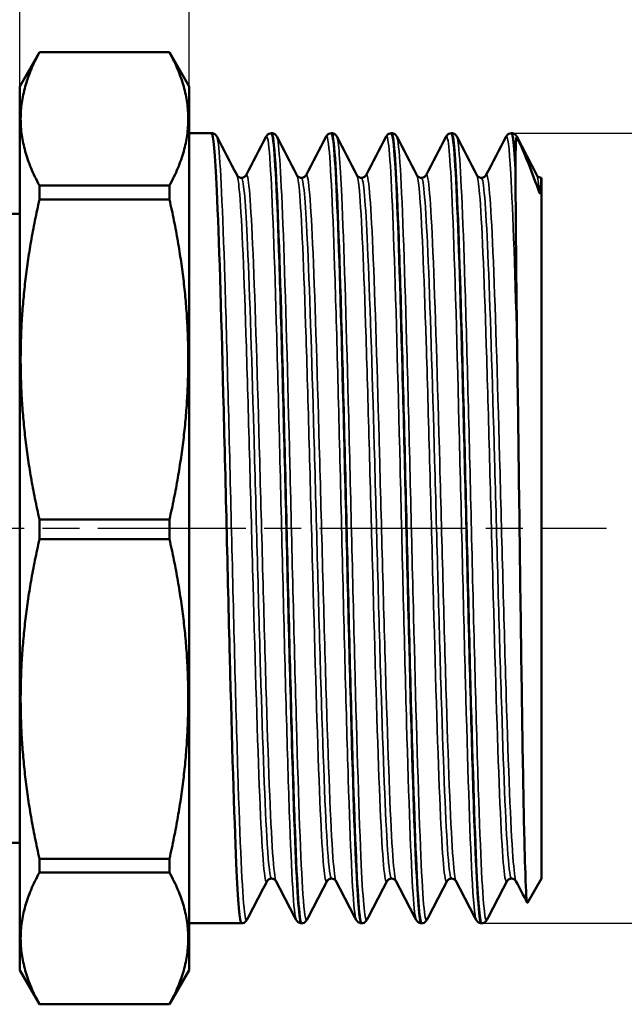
# Model space of a CAD drawing. Header units: millimetres. Extents: x 0 to 437, y -67 to 297.
# Tile 12 of 16: x 66 to 90, y 205 to 243. Entities that reach past the tile are written whole.
import ezdxf

# ---------------------------------------------------------------- set-up
doc = ezdxf.new("R2010")
doc.units = ezdxf.units.MM
doc.linetypes.add('CHAIN', pattern=[0.7087, 0.4724, -0.0591, 0.1181, -0.0591])
for name, color, linetype, lineweight in [('Видимые тонкие (ГОСТ)', 7, 'Continuous', 35), ('Видимый контур (ГОСТ)', 7, 'Continuous', 50), ('Осевая линия (ГОСТ)', 7, 'Continuous', 25), ('Размер (ГОСТ)', 7, 'Continuous', 25)]:
    doc.layers.add(name, color=color, linetype=linetype, lineweight=lineweight)
doc.styles.add('Обычный текст (ГОСТ)', font='GOST Common Italic.ttf')
doc.dimstyles.new('Обычный (ГОСТ)', dxfattribs={"dimtxt": 3.5, "dimasz": 3.5, "dimexe": 1, "dimexo": 0, "dimgap": 0.5, "dimtad": 1, "dimrnd": 1e-08, "dimtxsty": 'Обычный текст (ГОСТ)', "dimblk": 'Filled-1', "dimcen": 0.09, "dimdle": 15, "dimclrd": 256, "dimclre": 256, "dimclrt": 256, "dimazin": 2, "dimtfac": 0.714286, "dimtdec": 3, "dimtmove": 0, "dimatfit": 3, "dimfxl": 1, "dimtolj": 1, "dimlwd": 25, "dimlwe": 25, "dimarcsym": 0})

# ---------------------------------------------------------------- blocks, each defined once
blk = doc.blocks.new('Filled-1')
at = {"color": 0}
for p, q in [((0, 0), (-1, 0.143)), ((-1, 0.143), (-1, -0.143)), ((-1, 0), (0, 0)), ((-1, -0.143), (0, 0))]:
    blk.add_line(p, q, dxfattribs=at)
at = {"color": 0, "flags": 128}
blk.add_lwpolyline([(-1, -0.143), (0, 0), (-1, 0.143), (-1, -0.143)], dxfattribs=at)
at = {"color": 0}
blk.add_solid([(-1, -0.143), (0, 0), (-1, 0.143), (-1, -0.143)], dxfattribs=at)
blk = doc.blocks.new('*D11')
at = {"layer": 'Defpoints', "color": 0, "linetype": 'Continuous', "transparency": 16777216}
for p in [(66.462, 255.536), (66.462, 240.536), (72.962, 240.536)]:
    blk.add_point(p, dxfattribs=at)
at = {"layer": 'Размер (ГОСТ)', "linetype": 'Continuous', "lineweight": 25, "transparency": 16777216}
for p, q in [((66.462, 240.536), (66.462, 256.536)), ((72.962, 240.536), (72.962, 256.536)), ((62.962, 255.536), (59.462, 255.536)), ((72.962, 255.536), (66.462, 255.536)), ((76.462, 255.536), (79.962, 255.536))]:
    blk.add_line(p, q, dxfattribs=at)
at = {"layer": 'Размер (ГОСТ)', "linetype": 'Continuous', "lineweight": 25, "transparency": 16777216, "xscale": 3.5, "yscale": 3.5, "zscale": 3.5}
blk.add_blockref('Filled-1', (66.462, 255.536), dxfattribs=at)
at = {"layer": 'Размер (ГОСТ)', "linetype": 'Continuous', "lineweight": 25, "transparency": 16777216, "xscale": 3.5, "yscale": 3.5, "zscale": 3.5, "rotation": 180}
blk.add_blockref('Filled-1', (72.962, 255.536), dxfattribs=at)
at = {"layer": 'Размер (ГОСТ)', "linetype": 'Continuous', "lineweight": 25, "transparency": 16777216, "insert": (66.66, 260.236), "char_height": 3.5, "attachment_point": 1, "style": 'Обычный текст (ГОСТ)'}
blk.add_mtext('\\A1;6,5', dxfattribs=at)
blk = doc.blocks.new('*D14')
at = {"layer": 'Defpoints', "color": 0, "linetype": 'Continuous', "transparency": 16777216}
for p in [(85.321, 238.745), (84.171, 208.455), (107.035, 208.455)]:
    blk.add_point(p, dxfattribs=at)
at = {"layer": 'Размер (ГОСТ)', "linetype": 'Continuous', "lineweight": 25, "transparency": 16777216}
for p, q in [((85.321, 238.745), (108.035, 238.745)), ((107.035, 235.245), (107.035, 211.955)), ((84.171, 208.455), (108.035, 208.455))]:
    blk.add_line(p, q, dxfattribs=at)
at = {"layer": 'Размер (ГОСТ)', "linetype": 'Continuous', "lineweight": 25, "transparency": 16777216, "xscale": 3.5, "yscale": 3.5, "zscale": 3.5}
for p, rotation in [((107.035, 238.745), 90), ((107.035, 208.455), 270)]:
    blk.add_blockref('Filled-1', p, dxfattribs=dict(at, rotation=rotation))
at = {"layer": 'Размер (ГОСТ)', "linetype": 'Continuous', "lineweight": 25, "transparency": 16777216, "insert": (103.032, 218.694), "char_height": 3.5, "attachment_point": 1, "rotation": 90, "style": 'Обычный текст (ГОСТ)'}
blk.add_mtext('\\A1; \\fGOST Common|b0|i1;\\H3.5000;G 1"', dxfattribs=at)

msp = doc.modelspace()

# ---------------------------------------------------------------- linework, layer by layer
at = {"layer": 'Видимые тонкие (ГОСТ)'}
for points, knots in [([(75.172, 208.595), (75.141, 208.533), (75.11, 208.633), (75.078, 208.898), (74.994, 209.617), (74.91, 211.546), (74.825, 214.258), (74.742, 216.933), (74.659, 220.348), (74.576, 223.763), (74.493, 227.169), (74.41, 230.551), (74.327, 233.176), (74.244, 235.796), (74.161, 237.645), (74.079, 238.325), (74.06, 238.479), (74.041, 238.573), (74.022, 238.607)], [31.36917, 31.36917, 31.36917, 31.36917, 31.624958, 31.624958, 31.624958, 32.315932, 32.315932, 32.315932, 32.997592, 32.997592, 32.997592, 33.677607, 33.677607, 33.677607, 34.356236, 34.356236, 34.356236, 34.510763, 34.510763, 34.510763, 34.510763]), ([(77.062, 208.588), (77.061, 208.589), (77.06, 208.591), (77.06, 208.592), (76.973, 208.781), (76.886, 210.282), (76.8, 212.742), (76.716, 215.105), (76.633, 218.332), (76.55, 221.721), (76.467, 225.103), (76.384, 228.622), (76.301, 231.519), (76.218, 234.409), (76.135, 236.659), (76.052, 237.783), (76.006, 238.419), (75.959, 238.692), (75.912, 238.604)], [31.462683, 31.462683, 31.462683, 31.462683, 31.468913, 31.468913, 31.468913, 32.179392, 32.179392, 32.179392, 32.861413, 32.861413, 32.861413, 33.541736, 33.541736, 33.541736, 34.220622, 34.220622, 34.220622, 34.604276, 34.604276, 34.604276, 34.604276]), ([(77.472, 208.595), (77.421, 208.501), (77.371, 208.83), (77.32, 209.578), (77.237, 210.8), (77.155, 213.13), (77.072, 216.068), (76.988, 219.041), (76.905, 222.616), (76.821, 226.008), (76.738, 229.382), (76.654, 232.551), (76.571, 234.825), (76.488, 237.092), (76.405, 238.452), (76.322, 238.612)], [25.085985, 25.085985, 25.085985, 25.085985, 25.500906, 25.500906, 25.500906, 26.17858, 26.17858, 26.17858, 26.864465, 26.864465, 26.864465, 27.546952, 27.546952, 27.546952, 28.227577, 28.227577, 28.227577, 28.227577]), ([(79.362, 208.592), (79.343, 208.626), (79.325, 208.719), (79.306, 208.872), (79.223, 209.548), (79.14, 211.39), (79.058, 214.002), (78.973, 216.687), (78.888, 220.166), (78.803, 223.655), (78.719, 227.075), (78.636, 230.478), (78.553, 233.124), (78.47, 235.766), (78.386, 237.633), (78.303, 238.321), (78.273, 238.572), (78.242, 238.665), (78.212, 238.605)], [25.179498, 25.179498, 25.179498, 25.179498, 25.333087, 25.333087, 25.333087, 26.010826, 26.010826, 26.010826, 26.707196, 26.707196, 26.707196, 27.389903, 27.389903, 27.389903, 28.07168, 28.07168, 28.07168, 28.32109, 28.32109, 28.32109, 28.32109]), ([(79.772, 208.59), (79.701, 208.459), (79.629, 209.194), (79.558, 210.696), (79.475, 212.444), (79.392, 215.219), (79.309, 218.42), (79.226, 221.619), (79.143, 225.221), (79.06, 228.447), (78.977, 231.671), (78.894, 234.496), (78.811, 236.313), (78.748, 237.69), (78.685, 238.48), (78.622, 238.607)], [18.802799, 18.802799, 18.802799, 18.802799, 19.387796, 19.387796, 19.387796, 20.068471, 20.068471, 20.068471, 20.748747, 20.748747, 20.748747, 21.428643, 21.428643, 21.428643, 21.944392, 21.944392, 21.944392, 21.944392]), ([(81.662, 208.596), (81.623, 208.671), (81.583, 209.002), (81.544, 209.586), (81.461, 210.819), (81.378, 213.169), (81.295, 216.128), (81.212, 219.085), (81.129, 222.629), (81.046, 225.994), (80.963, 229.357), (80.88, 232.517), (80.797, 234.79), (80.714, 237.063), (80.631, 238.434), (80.548, 238.608), (80.536, 238.633), (80.524, 238.634), (80.512, 238.61)], [18.896312, 18.896312, 18.896312, 18.896312, 19.219212, 19.219212, 19.219212, 19.899987, 19.899987, 19.899987, 20.580361, 20.580361, 20.580361, 21.260349, 21.260349, 21.260349, 21.939968, 21.939968, 21.939968, 22.037905, 22.037905, 22.037905, 22.037905]), ([(82.072, 208.588), (82.068, 208.579), (82.063, 208.574), (82.059, 208.572), (81.976, 208.537), (81.893, 209.695), (81.811, 211.797), (81.728, 213.899), (81.645, 216.931), (81.562, 220.24), (81.48, 223.549), (81.397, 227.113), (81.314, 230.166), (81.228, 233.344), (81.142, 235.942), (81.056, 237.362), (81.011, 238.1), (80.967, 238.517), (80.922, 238.603)], [12.519614, 12.519614, 12.519614, 12.519614, 12.555992, 12.555992, 12.555992, 13.233923, 13.233923, 13.233923, 13.911717, 13.911717, 13.911717, 14.589378, 14.589378, 14.589378, 15.294484, 15.294484, 15.294484, 15.661207, 15.661207, 15.661207, 15.661207]), ([(83.962, 208.594), (83.908, 208.701), (83.854, 209.288), (83.801, 210.323), (83.718, 211.914), (83.635, 214.553), (83.553, 217.673), (83.47, 220.793), (83.387, 224.372), (83.304, 227.642), (83.218, 231.071), (83.131, 234.132), (83.044, 236.106), (82.967, 237.869), (82.889, 238.754), (82.812, 238.611)], [12.613127, 12.613127, 12.613127, 12.613127, 13.053969, 13.053969, 13.053969, 13.731799, 13.731799, 13.731799, 14.409495, 14.409495, 14.409495, 15.120222, 15.120222, 15.120222, 15.75472, 15.75472, 15.75472, 15.75472]), ([(84.372, 208.594), (84.346, 208.542), (84.32, 208.601), (84.295, 208.774), (84.212, 209.332), (84.129, 211.07), (84.046, 213.613), (83.963, 216.156), (83.88, 219.485), (83.797, 222.884), (83.714, 226.281), (83.632, 229.724), (83.549, 232.47), (83.466, 235.215), (83.383, 237.244), (83.3, 238.121), (83.274, 238.397), (83.248, 238.558), (83.222, 238.606)], [6.236429, 6.236429, 6.236429, 6.236429, 6.447819, 6.447819, 6.447819, 7.127157, 7.127157, 7.127157, 7.806322, 7.806322, 7.806322, 8.485319, 8.485319, 8.485319, 9.164152, 9.164152, 9.164152, 9.378021, 9.378021, 9.378021, 9.378021]), ([(85.539, 230.151), (85.456, 233.212), (85.373, 235.74), (85.29, 237.191), (85.231, 238.234), (85.171, 238.715), (85.112, 238.606)], [8.305085, 8.305085, 8.305085, 8.305085, 8.983961, 8.983961, 8.983961, 9.471534, 9.471534, 9.471534, 9.471534]), ([(75.944, 210.07), (75.932, 210.047), (75.92, 210.044), (75.909, 210.062), (75.822, 210.201), (75.735, 211.528), (75.648, 213.731), (75.563, 215.897), (75.477, 218.892), (75.392, 222.032), (75.307, 225.164), (75.222, 228.417), (75.136, 231.05), (75.051, 233.678), (74.966, 235.671), (74.881, 236.576), (74.852, 236.888), (74.823, 237.07), (74.794, 237.124)], [31.364077, 31.364077, 31.364077, 31.364077, 31.45916, 31.45916, 31.45916, 32.170858, 32.170858, 32.170858, 32.870792, 32.870792, 32.870792, 33.568938, 33.568938, 33.568938, 34.265578, 34.265578, 34.265578, 34.505669, 34.505669, 34.505669, 34.505669]), ([(76.29, 210.076), (76.247, 210.159), (76.204, 210.52), (76.161, 211.152), (76.075, 212.403), (75.99, 214.708), (75.904, 217.539), (75.819, 220.363), (75.734, 223.688), (75.648, 226.758), (75.563, 229.821), (75.478, 232.607), (75.393, 234.483), (75.309, 236.339), (75.225, 237.292), (75.14, 237.131)], [31.467776, 31.467776, 31.467776, 31.467776, 31.822082, 31.822082, 31.822082, 32.523012, 32.523012, 32.523012, 33.222011, 33.222011, 33.222011, 33.919365, 33.919365, 33.919365, 34.609369, 34.609369, 34.609369, 34.609369]), ([(78.244, 210.07), (78.233, 210.048), (78.222, 210.044), (78.211, 210.06), (78.126, 210.179), (78.041, 211.432), (77.956, 213.536), (77.87, 215.67), (77.784, 218.662), (77.698, 221.82), (77.612, 224.958), (77.527, 228.235), (77.441, 230.901), (77.356, 233.564), (77.27, 235.597), (77.185, 236.537), (77.155, 236.873), (77.124, 237.068), (77.094, 237.124)], [25.080891, 25.080891, 25.080891, 25.080891, 25.170856, 25.170856, 25.170856, 25.866438, 25.866438, 25.866438, 26.571833, 26.571833, 26.571833, 27.272644, 27.272644, 27.272644, 27.972463, 27.972463, 27.972463, 28.222484, 28.222484, 28.222484, 28.222484]), ([(78.59, 210.076), (78.551, 210.151), (78.511, 210.459), (78.472, 210.996), (78.383, 212.202), (78.294, 214.562), (78.205, 217.497), (78.12, 220.325), (78.034, 223.662), (77.949, 226.743), (77.863, 229.82), (77.778, 232.617), (77.692, 234.497), (77.608, 236.344), (77.524, 237.291), (77.44, 237.131)], [25.184591, 25.184591, 25.184591, 25.184591, 25.508597, 25.508597, 25.508597, 26.236356, 26.236356, 26.236356, 26.937668, 26.937668, 26.937668, 27.637953, 27.637953, 27.637953, 28.326184, 28.326184, 28.326184, 28.326184]), ([(80.544, 210.07), (80.532, 210.046), (80.52, 210.044), (80.508, 210.064), (80.423, 210.209), (80.337, 211.497), (80.252, 213.636), (80.167, 215.774), (80.082, 218.745), (79.996, 221.874), (79.911, 225.001), (79.826, 228.261), (79.741, 230.915), (79.656, 233.567), (79.571, 235.593), (79.485, 236.533), (79.455, 236.871), (79.424, 237.068), (79.394, 237.124)], [18.797706, 18.797706, 18.797706, 18.797706, 18.895396, 18.895396, 18.895396, 19.59423, 19.59423, 19.59423, 20.292633, 20.292633, 20.292633, 20.990623, 20.990623, 20.990623, 21.688217, 21.688217, 21.688217, 21.939299, 21.939299, 21.939299, 21.939299]), ([(80.89, 210.076), (80.85, 210.154), (80.809, 210.477), (80.768, 211.043), (80.683, 212.228), (80.598, 214.47), (80.513, 217.259), (80.427, 220.046), (80.342, 223.357), (80.257, 226.44), (80.172, 229.522), (80.087, 232.352), (80.002, 234.289), (79.917, 236.225), (79.831, 237.253), (79.746, 237.141), (79.744, 237.138), (79.742, 237.135), (79.74, 237.131)], [18.901406, 18.901406, 18.901406, 18.901406, 19.234735, 19.234735, 19.234735, 19.933358, 19.933358, 19.933358, 20.631558, 20.631558, 20.631558, 21.329353, 21.329353, 21.329353, 22.026761, 22.026761, 22.026761, 22.042998, 22.042998, 22.042998, 22.042998]), ([(82.844, 210.069), (82.836, 210.054), (82.828, 210.048), (82.821, 210.051), (82.736, 210.082), (82.651, 211.249), (82.566, 213.287), (82.481, 215.325), (82.396, 218.218), (82.312, 221.315), (82.223, 224.54), (82.135, 227.96), (82.046, 230.741), (81.961, 233.435), (81.875, 235.509), (81.789, 236.488), (81.757, 236.853), (81.726, 237.065), (81.694, 237.124)], [12.514521, 12.514521, 12.514521, 12.514521, 12.576447, 12.576447, 12.576447, 13.272155, 13.272155, 13.272155, 13.96772, 13.96772, 13.96772, 14.692252, 14.692252, 14.692252, 15.394143, 15.394143, 15.394143, 15.656113, 15.656113, 15.656113, 15.656113]), ([(83.19, 210.076), (83.153, 210.148), (83.115, 210.432), (83.077, 210.928), (82.992, 212.041), (82.907, 214.211), (82.822, 216.949), (82.737, 219.686), (82.653, 222.969), (82.568, 226.058), (82.481, 229.227), (82.394, 232.166), (82.306, 234.18), (82.221, 236.159), (82.135, 237.229), (82.05, 237.145), (82.047, 237.142), (82.044, 237.137), (82.04, 237.131)], [12.618221, 12.618221, 12.618221, 12.618221, 12.928473, 12.928473, 12.928473, 13.624108, 13.624108, 13.624108, 14.319602, 14.319602, 14.319602, 15.033138, 15.033138, 15.033138, 15.734669, 15.734669, 15.734669, 15.759813, 15.759813, 15.759813, 15.759813]), ([(85.144, 210.069), (85.134, 210.051), (85.125, 210.045), (85.116, 210.054), (85.03, 210.132), (84.945, 211.349), (84.86, 213.43), (84.775, 215.51), (84.69, 218.438), (84.605, 221.55), (84.52, 224.661), (84.435, 227.932), (84.35, 230.624), (84.265, 233.314), (84.18, 235.405), (84.095, 236.422), (84.061, 236.827), (84.027, 237.061), (83.994, 237.124)], [6.231335, 6.231335, 6.231335, 6.231335, 6.307902, 6.307902, 6.307902, 7.005095, 7.005095, 7.005095, 7.702106, 7.702106, 7.702106, 8.39894, 8.39894, 8.39894, 9.0956, 9.0956, 9.0956, 9.372928, 9.372928, 9.372928, 9.372928]), ([(85.49, 210.076), (85.451, 210.152), (85.411, 210.462), (85.371, 211.004), (85.286, 212.164), (85.201, 214.38), (85.116, 217.149), (85.031, 219.917), (84.946, 223.217), (84.861, 226.301), (84.776, 229.385), (84.691, 232.23), (84.606, 234.192), (84.521, 236.154), (84.436, 237.219), (84.351, 237.146), (84.347, 237.143), (84.344, 237.138), (84.34, 237.131)], [6.335035, 6.335035, 6.335035, 6.335035, 6.660684, 6.660684, 6.660684, 7.357785, 7.357785, 7.357785, 8.054706, 8.054706, 8.054706, 8.751451, 8.751451, 8.751451, 9.448025, 9.448025, 9.448025, 9.476628, 9.476628, 9.476628, 9.476628]), ([(76.117, 210.173), (76.062, 210.177), (76.007, 210.628), (75.952, 211.505), (75.866, 212.874), (75.781, 215.27), (75.695, 218.144), (75.61, 221.01), (75.524, 224.328), (75.439, 227.34), (75.353, 230.345), (75.268, 233.022), (75.183, 234.763), (75.111, 236.232), (75.039, 237.024), (74.967, 237.031)], [31.415927, 31.415927, 31.415927, 31.415927, 31.866173, 31.866173, 31.866173, 32.568491, 32.568491, 32.568491, 33.268889, 33.268889, 33.268889, 33.967652, 33.967652, 33.967652, 34.557519, 34.557519, 34.557519, 34.557519]), ([(78.417, 210.174), (78.367, 210.176), (78.317, 210.549), (78.267, 211.282), (78.178, 212.578), (78.09, 214.994), (78.001, 217.941), (77.915, 220.795), (77.83, 224.121), (77.744, 227.156), (77.658, 230.186), (77.573, 232.901), (77.487, 234.678), (77.414, 236.2), (77.34, 237.024), (77.267, 237.031)], [25.132741, 25.132741, 25.132741, 25.132741, 25.543088, 25.543088, 25.543088, 26.268692, 26.268692, 26.268692, 26.971474, 26.971474, 26.971474, 27.673227, 27.673227, 27.673227, 28.274334, 28.274334, 28.274334, 28.274334]), ([(80.717, 210.175), (80.667, 210.177), (80.618, 210.541), (80.568, 211.26), (80.483, 212.498), (80.397, 214.78), (80.312, 217.582), (80.227, 220.383), (80.141, 223.684), (80.056, 226.73), (79.971, 229.775), (79.885, 232.544), (79.8, 234.404), (79.722, 236.097), (79.645, 237.027), (79.567, 237.032)], [18.849556, 18.849556, 18.849556, 18.849556, 19.255761, 19.255761, 19.255761, 19.955883, 19.955883, 19.955883, 20.655582, 20.655582, 20.655582, 21.354876, 21.354876, 21.354876, 21.991149, 21.991149, 21.991149, 21.991149]), ([(83.017, 210.175), (82.972, 210.175), (82.926, 210.479), (82.881, 211.083), (82.796, 212.216), (82.711, 214.398), (82.626, 217.134), (82.541, 219.869), (82.456, 223.138), (82.371, 226.2), (82.284, 229.333), (82.197, 232.223), (82.11, 234.188), (82.029, 236.015), (81.948, 237.028), (81.867, 237.032)], [12.566371, 12.566371, 12.566371, 12.566371, 12.937841, 12.937841, 12.937841, 13.634982, 13.634982, 13.634982, 14.33198, 14.33198, 14.33198, 15.045129, 15.045129, 15.045129, 15.707963, 15.707963, 15.707963, 15.707963]), ([(85.317, 210.175), (85.271, 210.176), (85.226, 210.482), (85.18, 211.092), (85.095, 212.233), (85.01, 214.426), (84.925, 217.173), (84.839, 219.919), (84.754, 223.197), (84.669, 226.262), (84.584, 229.327), (84.499, 232.155), (84.413, 234.104), (84.331, 235.982), (84.249, 237.03), (84.167, 237.033)], [6.283185, 6.283185, 6.283185, 6.283185, 6.656479, 6.656479, 6.656479, 7.355091, 7.355091, 7.355091, 8.053522, 8.053522, 8.053522, 8.751777, 8.751777, 8.751777, 9.424778, 9.424778, 9.424778, 9.424778])]:
    msp.add_open_spline(points, degree=3, knots=knots, dxfattribs=at)
for points in [[(85.539, 238.563), (85.533, 238.585), (85.528, 238.601), (85.522, 238.611)], [(86.393, 236.451), (86.36, 236.838), (86.327, 237.062), (86.294, 237.124)]]:
    msp.add_open_spline(points, degree=3, dxfattribs=at)
at = {"layer": 'Видимый контур (ГОСТ)'}
for p, q in [((66.462, 240.536), (67.221, 241.85)), ((67.221, 241.845), (67.221, 241.85)), ((67.221, 241.85), (72.204, 241.85)), ((67.221, 241.845), (72.204, 241.845)), ((72.204, 241.85), (72.204, 241.845)), ((72.962, 240.536), (72.204, 241.85)), ((66.462, 240.536), (66.462, 206.663)), ((72.962, 206.663), (72.962, 240.536)), ((73.821, 238.745), (72.962, 238.745)), ((76.121, 238.745), (76.113, 238.745)), ((78.421, 238.745), (78.413, 238.745)), ((80.721, 238.745), (80.713, 238.745)), ((83.021, 238.745), (83.013, 238.745)), ((85.321, 238.745), (85.313, 238.745)), ((85.472, 237.48), (85.472, 237.344)), ((67.221, 236.207), (67.221, 236.735)), ((67.221, 236.735), (72.204, 236.735)), ((72.204, 236.735), (72.204, 236.207)), ((86.462, 237.029), (86.46, 237.033)), ((86.462, 210.171), (86.462, 237.029)), ((67.221, 236.207), (72.204, 236.207)), ((66.462, 235.655), (64.855, 235.655)), ((67.221, 223.183), (67.221, 223.929)), ((67.221, 223.929), (72.204, 223.929)), ((72.204, 223.929), (72.204, 223.183)), ((67.221, 223.183), (72.204, 223.183)), ((66.462, 211.545), (65.755, 211.545)), ((67.221, 210.404), (67.221, 210.93)), ((67.221, 210.93), (72.204, 210.93)), ((72.204, 210.93), (72.204, 210.404)), ((67.221, 210.404), (72.204, 210.404)), ((86.462, 210.171), (85.928, 209.245)), ((74.971, 208.455), (72.962, 208.455)), ((77.271, 208.455), (77.263, 208.455)), ((79.571, 208.455), (79.563, 208.455)), ((81.871, 208.455), (81.863, 208.455)), ((84.171, 208.455), (84.163, 208.455)), ((66.462, 206.663), (67.221, 205.35)), ((72.962, 206.663), (72.204, 205.35)), ((67.221, 205.35), (67.221, 205.353)), ((67.221, 205.353), (72.204, 205.353)), ((67.221, 205.35), (72.204, 205.35)), ((72.204, 205.353), (72.204, 205.35))]:
    msp.add_line(p, q, dxfattribs=at)
for points in [[(67.221, 241.845), (65.827, 239.29), (67.221, 236.735)], [(72.204, 236.735), (73.598, 239.29), (72.204, 241.845)], [(67.221, 236.207), (65.827, 230.068), (67.221, 223.929)], [(72.204, 223.929), (73.598, 230.068), (72.204, 236.207)], [(67.221, 223.183), (65.827, 217.057), (67.221, 210.93)], [(72.204, 210.93), (73.598, 217.057), (72.204, 223.183)], [(67.221, 210.404), (65.827, 207.878), (67.221, 205.353)], [(72.204, 205.353), (73.598, 207.878), (72.204, 210.404)]]:
    msp.add_rational_spline(points, [1.00036129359, 1.07391727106, 1.00036129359], degree=2, dxfattribs=at)
for points, knots in [([(73.821, 238.745), (73.868, 238.743), (73.911, 238.725), (73.967, 238.687), (73.984, 238.668), (74.008, 238.637), (74.016, 238.623), (74.022, 238.612)], [0, 0, 0, 0, 0.02651349, 0.02651349, 0.05107609, 0.05107609, 0.07371099, 0.07371099, 0.07371099, 0.07371099]), ([(74.971, 208.459), (74.903, 208.464), (74.835, 209.256), (74.767, 210.747), (74.684, 212.565), (74.601, 215.405), (74.518, 218.652), (74.435, 221.891), (74.352, 225.513), (74.269, 228.737), (74.187, 231.955), (74.104, 234.754), (74.021, 236.533), (73.955, 237.971), (73.888, 238.735), (73.821, 238.742)], [31.414973, 31.414973, 31.414973, 31.414973, 31.97333, 31.97333, 31.97333, 32.653918, 32.653918, 32.653918, 33.332832, 33.332832, 33.332832, 34.01033, 34.01033, 34.01033, 34.557519, 34.557519, 34.557519, 34.557519]), ([(75.912, 238.612), (75.922, 238.63), (75.934, 238.653), (75.976, 238.693), (75.995, 238.709), (76.046, 238.734), (76.079, 238.743), (76.113, 238.745)], [0, 0, 0, 0, 0.03580156, 0.03580156, 0.05443644, 0.05443644, 0.0737469, 0.0737469, 0.0737469, 0.0737469]), ([(76.113, 238.742), (76.127, 238.744), (76.141, 238.713), (76.155, 238.647), (76.237, 238.26), (76.32, 236.684), (76.402, 234.257), (76.485, 231.829), (76.567, 228.568), (76.65, 225.17), (76.733, 221.773), (76.815, 218.264), (76.898, 215.393), (76.98, 212.523), (77.063, 210.312), (77.145, 209.232), (77.184, 208.718), (77.224, 208.463), (77.263, 208.464)], [-34.558473, -34.558473, -34.558473, -34.558473, -34.44406, -34.44406, -34.44406, -33.76726, -33.76726, -33.76726, -33.090601, -33.090601, -33.090601, -32.41408, -32.41408, -32.41408, -31.737691, -31.737691, -31.737691, -31.415927, -31.415927, -31.415927, -31.415927]), ([(76.121, 238.745), (76.168, 238.743), (76.211, 238.725), (76.267, 238.687), (76.284, 238.668), (76.308, 238.637), (76.316, 238.623), (76.322, 238.612)], [0, 0, 0, 0, 0.02651349, 0.02651349, 0.05107609, 0.05107609, 0.07371099, 0.07371099, 0.07371099, 0.07371099]), ([(77.271, 208.455), (77.269, 208.455), (77.267, 208.455), (77.265, 208.456), (77.183, 208.509), (77.1, 209.758), (77.018, 211.937), (76.933, 214.167), (76.849, 217.356), (76.764, 220.79), (76.681, 224.17), (76.598, 227.764), (76.515, 230.791), (76.432, 233.814), (76.349, 236.251), (76.266, 237.575), (76.218, 238.344), (76.169, 238.735), (76.121, 238.737)], [25.131787, 25.131787, 25.131787, 25.131787, 25.148149, 25.148149, 25.148149, 25.824555, 25.824555, 25.824555, 26.516971, 26.516971, 26.516971, 27.198277, 27.198277, 27.198277, 27.878662, 27.878662, 27.878662, 28.274334, 28.274334, 28.274334, 28.274334]), ([(78.212, 238.612), (78.222, 238.63), (78.234, 238.653), (78.276, 238.693), (78.295, 238.709), (78.346, 238.734), (78.379, 238.743), (78.413, 238.745)], [0, 0, 0, 0, 0.03580156, 0.03580156, 0.05443644, 0.05443644, 0.0737469, 0.0737469, 0.0737469, 0.0737469]), ([(78.413, 238.745), (78.493, 238.746), (78.574, 237.61), (78.655, 235.563), (78.738, 233.458), (78.821, 230.406), (78.903, 227.064), (78.986, 223.725), (79.069, 220.121), (79.152, 217.03), (79.235, 213.942), (79.318, 211.387), (79.401, 209.917), (79.455, 208.958), (79.509, 208.465), (79.563, 208.461)], [-28.275288, -28.275288, -28.275288, -28.275288, -27.614229, -27.614229, -27.614229, -26.934346, -26.934346, -26.934346, -26.254879, -26.254879, -26.254879, -25.575812, -25.575812, -25.575812, -25.132741, -25.132741, -25.132741, -25.132741]), ([(78.421, 238.745), (78.468, 238.743), (78.511, 238.725), (78.567, 238.687), (78.584, 238.668), (78.608, 238.637), (78.616, 238.623), (78.622, 238.612)], [0, 0, 0, 0, 0.02651349, 0.02651349, 0.05107609, 0.05107609, 0.07371099, 0.07371099, 0.07371099, 0.07371099]), ([(79.571, 208.46), (79.547, 208.457), (79.523, 208.552), (79.499, 208.747), (79.416, 209.418), (79.333, 211.271), (79.25, 213.906), (79.167, 216.54), (79.085, 219.937), (79.002, 223.365), (78.919, 226.79), (78.836, 230.223), (78.753, 232.923), (78.671, 235.621), (78.588, 237.569), (78.505, 238.348), (78.477, 238.611), (78.449, 238.74), (78.421, 238.738)], [18.848602, 18.848602, 18.848602, 18.848602, 19.046402, 19.046402, 19.046402, 19.725818, 19.725818, 19.725818, 20.404834, 20.404834, 20.404834, 21.083469, 21.083469, 21.083469, 21.761738, 21.761738, 21.761738, 21.991149, 21.991149, 21.991149, 21.991149]), ([(80.512, 238.612), (80.522, 238.63), (80.534, 238.653), (80.576, 238.693), (80.595, 238.709), (80.646, 238.734), (80.679, 238.743), (80.713, 238.745)], [0, 0, 0, 0, 0.03580156, 0.03580156, 0.05443644, 0.05443644, 0.0737469, 0.0737469, 0.0737469, 0.0737469]), ([(80.713, 238.739), (80.772, 238.736), (80.831, 238.149), (80.89, 237.018), (80.972, 235.433), (81.055, 232.793), (81.137, 229.662), (81.22, 226.533), (81.302, 222.935), (81.385, 219.639), (81.47, 216.239), (81.555, 213.186), (81.64, 211.173), (81.715, 209.417), (81.789, 208.462), (81.863, 208.456)], [-21.992103, -21.992103, -21.992103, -21.992103, -21.508919, -21.508919, -21.508919, -20.832207, -20.832207, -20.832207, -20.155768, -20.155768, -20.155768, -19.457988, -19.457988, -19.457988, -18.849556, -18.849556, -18.849556, -18.849556]), ([(80.721, 238.745), (80.768, 238.743), (80.811, 238.725), (80.867, 238.687), (80.884, 238.668), (80.908, 238.637), (80.916, 238.623), (80.922, 238.612)], [0, 0, 0, 0, 0.02651349, 0.02651349, 0.05107609, 0.05107609, 0.07371099, 0.07371099, 0.07371099, 0.07371099]), ([(81.871, 208.463), (81.831, 208.461), (81.791, 208.73), (81.75, 209.271), (81.668, 210.377), (81.585, 212.612), (81.503, 215.497), (81.42, 218.382), (81.338, 221.897), (81.255, 225.29), (81.169, 228.842), (81.082, 232.232), (80.996, 234.671), (80.912, 237.033), (80.829, 238.487), (80.745, 238.713), (80.737, 238.734), (80.729, 238.744), (80.721, 238.744)], [12.565417, 12.565417, 12.565417, 12.565417, 12.896146, 12.896146, 12.896146, 13.572649, 13.572649, 13.572649, 14.249019, 14.249019, 14.249019, 14.956963, 14.956963, 14.956963, 15.642783, 15.642783, 15.642783, 15.707963, 15.707963, 15.707963, 15.707963]), ([(82.812, 238.612), (82.822, 238.63), (82.834, 238.653), (82.876, 238.693), (82.895, 238.709), (82.946, 238.734), (82.979, 238.743), (83.013, 238.745)], [0, 0, 0, 0, 0.03580156, 0.03580156, 0.05443644, 0.05443644, 0.0737469, 0.0737469, 0.0737469, 0.0737469]), ([(83.013, 238.736), (83.053, 238.738), (83.092, 238.476), (83.132, 237.948), (83.215, 236.854), (83.297, 234.628), (83.38, 231.748), (83.463, 228.87), (83.545, 225.359), (83.628, 221.965), (83.711, 218.547), (83.794, 215.273), (83.877, 212.851), (83.96, 210.436), (84.043, 208.885), (84.125, 208.534), (84.138, 208.481), (84.15, 208.456), (84.163, 208.457)], [-15.708917, -15.708917, -15.708917, -15.708917, -15.382092, -15.382092, -15.382092, -14.705269, -14.705269, -14.705269, -14.028989, -14.028989, -14.028989, -13.348111, -13.348111, -13.348111, -12.66895, -12.66895, -12.66895, -12.566371, -12.566371, -12.566371, -12.566371]), ([(83.021, 238.745), (83.068, 238.743), (83.111, 238.725), (83.167, 238.687), (83.184, 238.668), (83.208, 238.637), (83.216, 238.623), (83.222, 238.612)], [0, 0, 0, 0, 0.02651349, 0.02651349, 0.05107609, 0.05107609, 0.07371099, 0.07371099, 0.07371099, 0.07371099]), ([(84.171, 208.459), (84.108, 208.463), (84.045, 209.144), (83.981, 210.44), (83.899, 212.134), (83.816, 214.867), (83.733, 218.051), (83.651, 221.234), (83.568, 224.847), (83.485, 228.113), (83.403, 231.378), (83.32, 234.274), (83.237, 236.179), (83.165, 237.839), (83.093, 238.737), (83.021, 238.743)], [6.282231, 6.282231, 6.282231, 6.282231, 6.801, 6.801, 6.801, 7.478874, 7.478874, 7.478874, 8.156579, 8.156579, 8.156579, 8.834121, 8.834121, 8.834121, 9.424778, 9.424778, 9.424778, 9.424778]), ([(85.112, 238.612), (85.122, 238.63), (85.134, 238.653), (85.176, 238.693), (85.195, 238.709), (85.246, 238.734), (85.279, 238.743), (85.313, 238.745)], [0, 0, 0, 0, 0.03580156, 0.03580156, 0.05443644, 0.05443644, 0.0737469, 0.0737469, 0.0737469, 0.0737469]), ([(85.313, 238.741), (85.33, 238.743), (85.348, 238.692), (85.366, 238.586), (85.401, 238.375), (85.436, 237.956), (85.472, 237.344)], [-9.4257319, -9.4257319, -9.4257319, -9.4257319, -9.2798163, -9.2798163, -9.2798163, -8.9912861, -8.9912861, -8.9912861, -8.9912861]), ([(85.321, 238.745), (85.368, 238.743), (85.411, 238.725), (85.467, 238.687), (85.484, 238.668), (85.508, 238.637), (85.516, 238.623), (85.522, 238.612)], [0, 0, 0, 0, 0.02651349, 0.02651349, 0.05107609, 0.05107609, 0.07371099, 0.07371099, 0.07371099, 0.07371099]), ([(85.472, 237.48), (85.473, 238.29), (85.486, 238.501), (85.507, 238.584), (85.514, 238.591), (85.524, 238.585), (85.526, 238.584), (85.529, 238.58), (85.53, 238.578), (85.531, 238.576), (85.532, 238.576), (85.533, 238.574), (85.533, 238.574), (85.534, 238.573), (85.534, 238.572), (85.535, 238.571), (85.535, 238.571), (85.536, 238.569), (85.536, 238.568), (85.537, 238.566), (85.538, 238.564), (85.539, 238.563)], [-0.108108, -0.108108, -0.108108, -0.108108, -0.0358878, -0.0358878, -0.0089354, -0.0089354, -0.0040574, -0.0040574, -0.0027347, -0.0027347, -0.0022056, -0.0022056, -0.0019104, -0.0019104, -0.0016705, -0.0016705, -0.0014023, -0.0014023, -0.0009876, -0.0009876, 0, 0, 0, 0]), ([(85.539, 238.563), (85.679, 238.27), (85.821, 237.942), (86.105, 237.234), (86.247, 236.857), (86.393, 236.451)], [-0.3696065, -0.3696065, -0.3696065, -0.3696065, -0.1810497, -0.1810497, 0, 0, 0, 0]), ([(74.794, 237.131), (74.797, 237.124), (74.804, 237.11), (74.839, 237.077), (74.856, 237.063), (74.903, 237.041), (74.935, 237.033), (74.967, 237.033)], [0, 0, 0, 0, 0.0357358, 0.0357358, 0.05449338, 0.05449338, 0.07395411, 0.07395411, 0.07395411, 0.07395411]), ([(74.967, 237.033), (75.012, 237.033), (75.056, 237.05), (75.105, 237.084), (75.118, 237.099), (75.134, 237.12), (75.138, 237.127), (75.14, 237.131)], [0, 0, 0, 0, 0.02765723, 0.02765723, 0.05162515, 0.05162515, 0.07392292, 0.07392292, 0.07392292, 0.07392292]), ([(77.094, 237.131), (77.097, 237.124), (77.104, 237.11), (77.139, 237.077), (77.156, 237.063), (77.203, 237.041), (77.235, 237.033), (77.267, 237.033)], [0, 0, 0, 0, 0.0357358, 0.0357358, 0.05449338, 0.05449338, 0.07395411, 0.07395411, 0.07395411, 0.07395411]), ([(77.267, 237.033), (77.312, 237.033), (77.356, 237.05), (77.405, 237.084), (77.418, 237.099), (77.434, 237.12), (77.438, 237.127), (77.44, 237.131)], [0, 0, 0, 0, 0.02765723, 0.02765723, 0.05162515, 0.05162515, 0.07392292, 0.07392292, 0.07392292, 0.07392292]), ([(79.394, 237.131), (79.397, 237.124), (79.404, 237.11), (79.439, 237.077), (79.456, 237.063), (79.503, 237.041), (79.535, 237.033), (79.567, 237.033)], [0, 0, 0, 0, 0.0357358, 0.0357358, 0.05449338, 0.05449338, 0.07395411, 0.07395411, 0.07395411, 0.07395411]), ([(79.567, 237.033), (79.612, 237.033), (79.656, 237.05), (79.705, 237.084), (79.718, 237.099), (79.734, 237.12), (79.738, 237.127), (79.74, 237.131)], [0, 0, 0, 0, 0.02765723, 0.02765723, 0.05162515, 0.05162515, 0.07392292, 0.07392292, 0.07392292, 0.07392292]), ([(81.694, 237.131), (81.697, 237.124), (81.704, 237.11), (81.739, 237.077), (81.756, 237.063), (81.803, 237.041), (81.835, 237.033), (81.867, 237.033)], [0, 0, 0, 0, 0.0357358, 0.0357358, 0.05449338, 0.05449338, 0.07395411, 0.07395411, 0.07395411, 0.07395411]), ([(81.867, 237.033), (81.912, 237.033), (81.956, 237.05), (82.005, 237.084), (82.018, 237.099), (82.034, 237.12), (82.038, 237.127), (82.04, 237.131)], [0, 0, 0, 0, 0.02765723, 0.02765723, 0.05162515, 0.05162515, 0.07392292, 0.07392292, 0.07392292, 0.07392292]), ([(83.994, 237.131), (83.997, 237.124), (84.004, 237.11), (84.039, 237.077), (84.056, 237.063), (84.103, 237.041), (84.135, 237.033), (84.167, 237.033)], [0, 0, 0, 0, 0.0357358, 0.0357358, 0.05449338, 0.05449338, 0.07395411, 0.07395411, 0.07395411, 0.07395411]), ([(84.167, 237.033), (84.212, 237.033), (84.256, 237.05), (84.305, 237.084), (84.318, 237.099), (84.334, 237.12), (84.338, 237.127), (84.34, 237.131)], [0, 0, 0, 0, 0.02765723, 0.02765723, 0.05162515, 0.05162515, 0.07392292, 0.07392292, 0.07392292, 0.07392292]), ([(85.539, 230.151), (85.517, 231.704), (85.502, 233.123), (85.48, 235.587), (85.473, 236.606), (85.472, 237.344)], [-1.038305, -1.038305, -1.038305, -1.038305, -0.525638, -0.525638, 0, 0, 0, 0]), ([(86.294, 237.131), (86.297, 237.124), (86.304, 237.11), (86.337, 237.078), (86.353, 237.065), (86.399, 237.043), (86.429, 237.034), (86.46, 237.033)], [0, 0, 0, 0, 0.03509661, 0.03509661, 0.053486, 0.053486, 0.07253737, 0.07253737, 0.07253737, 0.07253737]), ([(86.393, 236.451), (86.393, 236.448), (86.394, 236.446), (86.396, 236.443), (86.396, 236.443), (86.397, 236.441), (86.397, 236.441), (86.398, 236.439), (86.398, 236.439), (86.399, 236.438), (86.399, 236.437), (86.401, 236.436), (86.401, 236.436), (86.404, 236.434), (86.406, 236.435), (86.412, 236.442), (86.417, 236.457), (86.429, 236.523), (86.436, 236.601), (86.453, 236.846), (86.459, 237.034), (86.46, 237.033)], [-0.791643, -0.791643, -0.791643, -0.791643, -0.7810003, -0.7810003, -0.7771595, -0.7771595, -0.7742132, -0.7742132, -0.7710475, -0.7710475, -0.7663625, -0.7663625, -0.7576274, -0.7576274, -0.7273488, -0.7273488, -0.6379234, -0.6379234, -0.4349681, -0.4349681, -0.0257604, -0.0257604, -0.0257604, -0.0257604]), ([(85.928, 209.245), (85.923, 209.237), (85.918, 209.242), (85.888, 209.36), (85.864, 209.826), (85.814, 211.442), (85.789, 212.582), (85.739, 215.398), (85.714, 217.052), (85.664, 220.664), (85.639, 222.59), (85.589, 226.467), (85.564, 228.38), (85.539, 230.151)], [-2.982165, -2.982165, -2.982165, -2.982165, -2.873183, -2.873183, -2.308476, -2.308476, -1.738804, -1.738804, -1.164166, -1.164166, -0.584565, -0.584565, 0, 0, 0, 0]), ([(76.117, 210.167), (76.072, 210.167), (76.028, 210.149), (75.979, 210.116), (75.966, 210.1), (75.95, 210.079), (75.946, 210.073), (75.944, 210.068)], [0, 0, 0, 0, 0.02765723, 0.02765723, 0.05162515, 0.05162515, 0.07392292, 0.07392292, 0.07392292, 0.07392292]), ([(76.29, 210.068), (76.287, 210.075), (76.28, 210.089), (76.245, 210.123), (76.228, 210.136), (76.181, 210.158), (76.149, 210.167), (76.117, 210.167)], [0, 0, 0, 0, 0.0357358, 0.0357358, 0.05449338, 0.05449338, 0.07395411, 0.07395411, 0.07395411, 0.07395411]), ([(78.417, 210.167), (78.372, 210.167), (78.328, 210.149), (78.279, 210.116), (78.266, 210.1), (78.25, 210.079), (78.246, 210.073), (78.244, 210.068)], [0, 0, 0, 0, 0.02765723, 0.02765723, 0.05162515, 0.05162515, 0.07392292, 0.07392292, 0.07392292, 0.07392292]), ([(78.59, 210.068), (78.587, 210.075), (78.58, 210.089), (78.545, 210.123), (78.528, 210.136), (78.481, 210.158), (78.449, 210.167), (78.417, 210.167)], [0, 0, 0, 0, 0.0357358, 0.0357358, 0.05449338, 0.05449338, 0.07395411, 0.07395411, 0.07395411, 0.07395411]), ([(80.717, 210.167), (80.672, 210.167), (80.628, 210.149), (80.579, 210.116), (80.566, 210.1), (80.55, 210.079), (80.546, 210.073), (80.544, 210.068)], [0, 0, 0, 0, 0.02765723, 0.02765723, 0.05162515, 0.05162515, 0.07392292, 0.07392292, 0.07392292, 0.07392292]), ([(80.89, 210.068), (80.887, 210.075), (80.88, 210.089), (80.845, 210.123), (80.828, 210.136), (80.781, 210.158), (80.749, 210.167), (80.717, 210.167)], [0, 0, 0, 0, 0.0357358, 0.0357358, 0.05449338, 0.05449338, 0.07395411, 0.07395411, 0.07395411, 0.07395411]), ([(83.017, 210.167), (82.972, 210.167), (82.928, 210.149), (82.879, 210.116), (82.866, 210.1), (82.85, 210.079), (82.846, 210.073), (82.844, 210.068)], [0, 0, 0, 0, 0.02765723, 0.02765723, 0.05162515, 0.05162515, 0.07392292, 0.07392292, 0.07392292, 0.07392292]), ([(83.19, 210.068), (83.187, 210.075), (83.18, 210.089), (83.145, 210.123), (83.128, 210.136), (83.081, 210.158), (83.049, 210.167), (83.017, 210.167)], [0, 0, 0, 0, 0.0357358, 0.0357358, 0.05449338, 0.05449338, 0.07395411, 0.07395411, 0.07395411, 0.07395411]), ([(85.317, 210.167), (85.272, 210.167), (85.228, 210.149), (85.179, 210.116), (85.166, 210.1), (85.15, 210.079), (85.146, 210.073), (85.144, 210.068)], [0, 0, 0, 0, 0.02765723, 0.02765723, 0.05162515, 0.05162515, 0.07392292, 0.07392292, 0.07392292, 0.07392292]), ([(85.49, 210.068), (85.487, 210.075), (85.48, 210.089), (85.445, 210.123), (85.428, 210.136), (85.381, 210.158), (85.349, 210.167), (85.317, 210.167)], [0, 0, 0, 0, 0.0357358, 0.0357358, 0.05449338, 0.05449338, 0.07395411, 0.07395411, 0.07395411, 0.07395411]), ([(75.172, 208.588), (75.162, 208.569), (75.15, 208.547), (75.108, 208.506), (75.089, 208.491), (75.038, 208.465), (75.005, 208.456), (74.971, 208.455)], [0, 0, 0, 0, 0.03580156, 0.03580156, 0.05443644, 0.05443644, 0.0737469, 0.0737469, 0.0737469, 0.0737469]), ([(77.263, 208.455), (77.216, 208.457), (77.173, 208.474), (77.117, 208.512), (77.1, 208.532), (77.076, 208.563), (77.068, 208.576), (77.062, 208.588)], [0, 0, 0, 0, 0.02651349, 0.02651349, 0.05107609, 0.05107609, 0.07371099, 0.07371099, 0.07371099, 0.07371099]), ([(77.472, 208.588), (77.462, 208.569), (77.45, 208.547), (77.408, 208.506), (77.389, 208.491), (77.338, 208.465), (77.305, 208.456), (77.271, 208.455)], [0, 0, 0, 0, 0.03580156, 0.03580156, 0.05443644, 0.05443644, 0.0737469, 0.0737469, 0.0737469, 0.0737469]), ([(79.563, 208.455), (79.516, 208.457), (79.473, 208.474), (79.417, 208.512), (79.4, 208.532), (79.376, 208.563), (79.368, 208.576), (79.362, 208.588)], [0, 0, 0, 0, 0.02651349, 0.02651349, 0.05107609, 0.05107609, 0.07371099, 0.07371099, 0.07371099, 0.07371099]), ([(79.772, 208.588), (79.762, 208.569), (79.75, 208.547), (79.708, 208.506), (79.689, 208.491), (79.638, 208.465), (79.605, 208.456), (79.571, 208.455)], [0, 0, 0, 0, 0.03580156, 0.03580156, 0.05443644, 0.05443644, 0.0737469, 0.0737469, 0.0737469, 0.0737469]), ([(81.863, 208.455), (81.816, 208.457), (81.773, 208.474), (81.717, 208.512), (81.7, 208.532), (81.676, 208.563), (81.668, 208.576), (81.662, 208.588)], [0, 0, 0, 0, 0.02651349, 0.02651349, 0.05107609, 0.05107609, 0.07371099, 0.07371099, 0.07371099, 0.07371099]), ([(82.072, 208.588), (82.062, 208.569), (82.05, 208.547), (82.008, 208.506), (81.989, 208.491), (81.938, 208.465), (81.905, 208.456), (81.871, 208.455)], [0, 0, 0, 0, 0.03580156, 0.03580156, 0.05443644, 0.05443644, 0.0737469, 0.0737469, 0.0737469, 0.0737469]), ([(84.163, 208.455), (84.116, 208.457), (84.073, 208.474), (84.017, 208.512), (84, 208.532), (83.976, 208.563), (83.968, 208.576), (83.962, 208.588)], [0, 0, 0, 0, 0.02651349, 0.02651349, 0.05107609, 0.05107609, 0.07371099, 0.07371099, 0.07371099, 0.07371099]), ([(84.372, 208.588), (84.362, 208.569), (84.35, 208.547), (84.308, 208.506), (84.289, 208.491), (84.238, 208.465), (84.205, 208.456), (84.171, 208.455)], [0, 0, 0, 0, 0.03580156, 0.03580156, 0.05443644, 0.05443644, 0.0737469, 0.0737469, 0.0737469, 0.0737469])]:
    msp.add_open_spline(points, degree=3, knots=knots, dxfattribs=at)
for points in [[(74.022, 238.612), (74.279, 238.118), (74.536, 237.625), (74.794, 237.131)], [(75.14, 237.131), (75.398, 237.625), (75.655, 238.118), (75.912, 238.612)], [(76.322, 238.612), (76.579, 238.118), (76.836, 237.625), (77.094, 237.131)], [(77.44, 237.131), (77.698, 237.625), (77.955, 238.118), (78.212, 238.612)], [(78.622, 238.612), (78.879, 238.118), (79.136, 237.625), (79.394, 237.131)], [(79.74, 237.131), (79.998, 237.625), (80.255, 238.118), (80.512, 238.612)], [(80.922, 238.612), (81.179, 238.118), (81.436, 237.625), (81.694, 237.131)], [(82.04, 237.131), (82.298, 237.625), (82.555, 238.118), (82.812, 238.612)], [(83.222, 238.612), (83.479, 238.118), (83.736, 237.625), (83.994, 237.131)], [(84.34, 237.131), (84.598, 237.625), (84.855, 238.118), (85.112, 238.612)], [(85.472, 237.48), (85.421, 238.311), (85.371, 238.734), (85.321, 238.737)], [(85.522, 238.612), (85.779, 238.118), (86.036, 237.625), (86.294, 237.131)], [(75.944, 210.068), (75.686, 209.575), (75.429, 209.081), (75.172, 208.588)], [(77.062, 208.588), (76.805, 209.081), (76.548, 209.575), (76.29, 210.068)], [(78.244, 210.068), (77.986, 209.575), (77.729, 209.081), (77.472, 208.588)], [(79.362, 208.588), (79.105, 209.081), (78.848, 209.575), (78.59, 210.068)], [(80.544, 210.068), (80.286, 209.575), (80.029, 209.081), (79.772, 208.588)], [(81.662, 208.588), (81.405, 209.081), (81.148, 209.575), (80.89, 210.068)], [(82.844, 210.068), (82.586, 209.575), (82.329, 209.081), (82.072, 208.588)], [(83.962, 208.588), (83.705, 209.081), (83.448, 209.575), (83.19, 210.068)], [(85.144, 210.068), (84.886, 209.575), (84.629, 209.081), (84.372, 208.588)], [(85.919, 209.246), (85.776, 209.52), (85.633, 209.794), (85.49, 210.068)]]:
    msp.add_open_spline(points, degree=3, dxfattribs=at)
at = {"layer": 'Осевая линия (ГОСТ)', "linetype": 'CHAIN', "ltscale": 11.993792}
msp.add_line((52.462, 223.6), (88.962, 223.6), dxfattribs=at)

# ---------------------------------------------------------------- dimensions: what is measured, and where the dimension line sits
at = {"layer": 'Размер (ГОСТ)', "linetype": 'Continuous', "lineweight": 25}
dim = msp.add_linear_dim(base=(66.462, 255.536), p1=(72.962, 240.536), p2=(66.462, 240.536), angle=180, dimstyle='Обычный (ГОСТ)', override={"dimgap": 0.5, "dimdec": 2, "dimtol": 0, "dimlim": 0, "dimtp": 0, "dimtm": 0, "dimtdec": 3, "dimtofl": 1, "dimatfit": 1}, dxfattribs=at)
dim.commit()
dim.dimension.update_dxf_attribs({"geometry": '*D11', "text_midpoint": (69.712, 255.536), "dimtype": 160})
dim = msp.add_linear_dim(base=(107.035, 208.455), p1=(85.321, 238.745), p2=(84.171, 208.455), angle=90, text=' \\fGOST Common|b0|i1;\\H3.5000;G 1"', dimstyle='Обычный (ГОСТ)', override={"dimgap": 0.5, "dimdec": 2, "dimtol": 0, "dimlim": 0, "dimtp": 0, "dimtm": 0, "dimtdec": 3, "dimtofl": 0, "dimatfit": 1}, dxfattribs=at)
dim.commit()
dim.dimension.update_dxf_attribs({"geometry": '*D14', "text_midpoint": (107.035, 223.6), "dimtype": 160})

doc.saveas('drawing.dxf')
